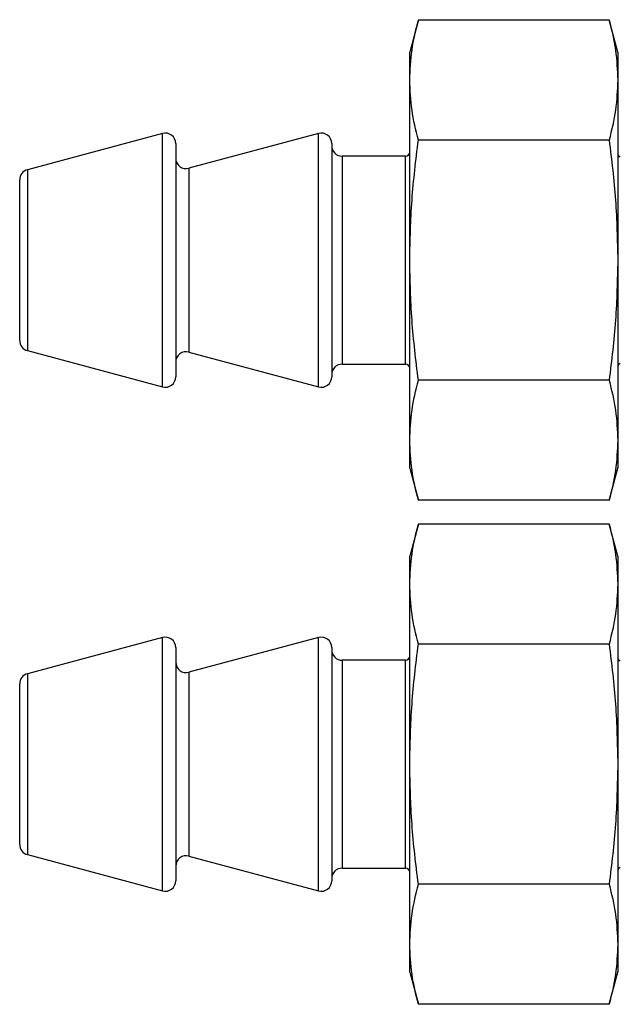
# Model space of a CAD drawing. Header units: millimetres. Extents: x 114 to 599, y 215 to 452.
# Tile 3 of 6: x 318 to 336, y 414 to 444. Entities that reach past the tile are written whole.
import ezdxf

# ---------------------------------------------------------------- set-up
doc = ezdxf.new("R2010")
doc.units = ezdxf.units.MM

msp = doc.modelspace()

# ---------------------------------------------------------------- linework, layer by layer
at = {"color": 7, "linetype": 'Continuous', "lineweight": 25}
for p, q in [((329.964, 444.261), (329.698, 443.268)), ((335.785, 444.25), (329.961, 444.25)), ((336.048, 443.268), (335.782, 444.261)), ((329.698, 442.417), (329.698, 443.268)), ((336.048, 443.268), (336.048, 442.417)), ((329.698, 436.918), (329.698, 442.417)), ((336.048, 442.417), (336.048, 436.918)), ((322.154, 440.786), (318.027, 439.68)), ((326.917, 440.786), (322.954, 439.724)), ((322.554, 440.479), (322.554, 433.356)), ((327.317, 440.479), (327.317, 433.356)), ((335.785, 440.584), (329.961, 440.584)), ((329.571, 440.093), (327.634, 440.093)), ((317.792, 436.918), (317.792, 439.373)), ((317.792, 434.462), (317.792, 436.918)), ((329.698, 431.418), (329.698, 436.918)), ((336.048, 436.918), (336.048, 431.418)), ((318.027, 434.156), (322.154, 433.05)), ((322.954, 434.112), (326.917, 433.05)), ((327.634, 433.743), (329.571, 433.743)), ((335.785, 433.252), (329.961, 433.252)), ((329.698, 430.568), (329.698, 431.418)), ((336.048, 431.418), (336.048, 430.568)), ((329.698, 430.568), (329.964, 429.575)), ((335.782, 429.575), (336.048, 430.568)), ((335.785, 429.585), (329.961, 429.585)), ((329.961, 428.86), (329.698, 427.878)), ((335.785, 428.86), (329.961, 428.86)), ((336.048, 427.878), (335.785, 428.86)), ((329.698, 427.027), (329.698, 427.878)), ((336.048, 427.878), (336.048, 427.027)), ((329.698, 421.528), (329.698, 427.027)), ((336.048, 427.027), (336.048, 421.528)), ((322.154, 425.396), (318.027, 424.29)), ((326.917, 425.396), (322.954, 424.334)), ((335.785, 425.194), (329.961, 425.194)), ((322.554, 425.089), (322.554, 417.966)), ((327.317, 425.089), (327.317, 417.966)), ((329.571, 424.703), (327.634, 424.703)), ((317.792, 419.401), (317.792, 423.983)), ((329.698, 416.028), (329.698, 421.528)), ((336.048, 421.528), (336.048, 416.028)), ((317.792, 419.072), (317.792, 419.401)), ((318.027, 418.766), (322.154, 417.66)), ((322.954, 418.722), (326.917, 417.66)), ((327.634, 418.353), (329.571, 418.353)), ((335.785, 417.862), (329.961, 417.862)), ((329.698, 415.178), (329.698, 416.028)), ((336.048, 416.028), (336.048, 415.178)), ((329.698, 415.178), (329.961, 414.195)), ((335.785, 414.195), (336.048, 415.178)), ((335.785, 414.195), (329.961, 414.195))]:
    msp.add_line(p, q, dxfattribs=at)
at = {"color": 8, "linetype": 'Continuous', "lineweight": 25}
for p, q in [((322.154, 436.918), (322.154, 440.786)), ((326.917, 436.918), (326.917, 440.786)), ((327.634, 440.093), (327.634, 433.743)), ((329.571, 436.918), (329.571, 440.093)), ((318.027, 439.68), (318.027, 436.918)), ((322.954, 439.724), (322.954, 434.112)), ((318.027, 436.918), (318.027, 434.156)), ((322.154, 433.05), (322.154, 436.918)), ((326.917, 433.05), (326.917, 436.918)), ((329.571, 433.743), (329.571, 436.918)), ((322.154, 418.178), (322.154, 425.396)), ((326.917, 418.178), (326.917, 425.396)), ((327.634, 424.703), (327.634, 418.353)), ((329.571, 418.778), (329.571, 424.703)), ((318.027, 424.29), (318.027, 419.136)), ((322.954, 424.334), (322.954, 418.722)), ((318.027, 419.136), (318.027, 418.766)), ((329.571, 418.353), (329.571, 418.778)), ((322.154, 417.66), (322.154, 418.178)), ((326.917, 417.66), (326.917, 418.178))]:
    msp.add_line(p, q, dxfattribs=at)
at = {"color": 7, "linetype": 'Continuous', "lineweight": 25}
for centre, radius, start, end in [((322.237, 440.479), 0.318, 0, 105), ((326.999, 440.479), 0.318, 0, 105), ((327.634, 440.41), 0.317, 180, 270), ((329.571, 440.22), 0.127, 270, 0), ((336.175, 440.188), 0.127, 180, 247.2948), ((322.872, 440.03), 0.318, 180, 285), ((318.109, 439.373), 0.318, 105, 180), ((318.109, 434.462), 0.318, 180, 255), ((322.872, 433.805), 0.318, 75, 180), ((327.634, 433.425), 0.317, 90, 180), ((329.571, 433.616), 0.127, 0, 90), ((336.175, 433.647), 0.127, 112.7052, 180), ((322.237, 433.356), 0.318, 255, 0), ((326.999, 433.356), 0.318, 255, 0), ((322.237, 425.089), 0.318, 0, 105), ((326.999, 425.089), 0.318, 0, 105), ((327.634, 425.02), 0.318, 180, 270), ((329.571, 424.83), 0.127, 270, 0), ((322.872, 424.64), 0.317, 180, 285), ((336.175, 424.798), 0.127, 180, 247.2948), ((318.109, 423.983), 0.317, 105, 180), ((318.109, 419.072), 0.317, 180, 255), ((322.872, 418.415), 0.317, 75, 180), ((327.634, 418.035), 0.317, 90, 180), ((329.571, 418.226), 0.127, 0, 90), ((336.175, 418.257), 0.127, 112.7052, 180), ((322.237, 417.966), 0.318, 255, 0), ((326.999, 417.966), 0.318, 255, 0)]:
    msp.add_arc(centre, radius, start, end, dxfattribs=at)
for points, knots in [([(329.698, 442.417), (329.711, 442.723), (329.737, 443.336), (329.886, 443.945), (329.961, 444.25)], [0, 0, 0, 0, 0.498806, 1, 1, 1, 1]), ([(335.785, 444.25), (335.86, 443.945), (336.009, 443.336), (336.035, 442.723), (336.048, 442.417)], [0, 0, 0, 0, 0.501194, 1, 1, 1, 1]), ([(329.961, 440.584), (329.886, 440.889), (329.737, 441.498), (329.711, 442.111), (329.698, 442.417)], [0, 0, 0, 0, 0.501194, 1, 1, 1, 1]), ([(336.048, 442.417), (336.035, 442.111), (336.009, 441.498), (335.86, 440.889), (335.785, 440.584)], [0, 0, 0, 0, 0.498806, 1, 1, 1, 1]), ([(329.698, 436.918), (329.711, 437.53), (329.737, 438.757), (329.886, 439.974), (329.961, 440.584)], [0, 0, 0, 0, 0.499297, 1, 1, 1, 1]), ([(335.785, 440.584), (335.86, 439.974), (336.009, 438.757), (336.035, 437.53), (336.048, 436.918)], [0, 0, 0, 0, 0.500703, 1, 1, 1, 1]), ([(329.961, 433.252), (329.886, 433.862), (329.737, 435.079), (329.711, 436.306), (329.698, 436.918)], [0, 0, 0, 0, 0.500977, 1, 1, 1, 1]), ([(336.048, 436.918), (336.035, 436.306), (336.009, 435.079), (335.86, 433.862), (335.785, 433.252)], [0, 0, 0, 0, 0.499023, 1, 1, 1, 1]), ([(329.698, 431.418), (329.711, 431.724), (329.737, 432.337), (329.886, 432.946), (329.961, 433.252)], [0, 0, 0, 0, 0.4988056, 1, 1, 1, 1]), ([(335.785, 433.252), (335.86, 432.946), (336.009, 432.337), (336.035, 431.724), (336.048, 431.418)], [0, 0, 0, 0, 0.501194, 1, 1, 1, 1]), ([(329.961, 429.585), (329.886, 429.89), (329.737, 430.499), (329.711, 431.112), (329.698, 431.418)], [0, 0, 0, 0, 0.501194, 1, 1, 1, 1]), ([(336.048, 431.418), (336.035, 431.112), (336.009, 430.499), (335.86, 429.89), (335.785, 429.585)], [0, 0, 0, 0, 0.498806, 1, 1, 1, 1]), ([(329.698, 427.027), (329.711, 427.333), (329.737, 427.946), (329.886, 428.555), (329.961, 428.86)], [0, 0, 0, 0, 0.4988056, 1, 1, 1, 1]), ([(335.785, 428.86), (335.86, 428.555), (336.009, 427.946), (336.035, 427.333), (336.048, 427.027)], [0, 0, 0, 0, 0.501194, 1, 1, 1, 1]), ([(329.961, 425.194), (329.886, 425.499), (329.737, 426.108), (329.711, 426.721), (329.698, 427.027)], [0, 0, 0, 0, 0.5011944, 1, 1, 1, 1]), ([(336.048, 427.027), (336.035, 426.721), (336.009, 426.108), (335.86, 425.499), (335.785, 425.194)], [0, 0, 0, 0, 0.4988056, 1, 1, 1, 1]), ([(329.698, 421.528), (329.711, 422.139), (329.737, 423.366), (329.886, 424.584), (329.961, 425.194)], [0, 0, 0, 0, 0.498806, 1, 1, 1, 1]), ([(335.785, 425.194), (335.86, 424.584), (336.009, 423.366), (336.035, 422.139), (336.048, 421.528)], [0, 0, 0, 0, 0.5011944, 1, 1, 1, 1]), ([(329.961, 417.862), (329.886, 418.472), (329.737, 419.689), (329.711, 420.916), (329.698, 421.528)], [0, 0, 0, 0, 0.501194, 1, 1, 1, 1]), ([(336.048, 421.528), (336.035, 420.916), (336.009, 419.689), (335.86, 418.472), (335.785, 417.862)], [0, 0, 0, 0, 0.498806, 1, 1, 1, 1]), ([(329.698, 416.028), (329.711, 416.335), (329.737, 416.948), (329.886, 417.557), (329.961, 417.862)], [0, 0, 0, 0, 0.499297, 1, 1, 1, 1]), ([(335.785, 417.862), (335.86, 417.557), (336.009, 416.948), (336.035, 416.335), (336.048, 416.028)], [0, 0, 0, 0, 0.500703, 1, 1, 1, 1]), ([(329.961, 414.195), (329.886, 414.5), (329.737, 415.109), (329.711, 415.722), (329.698, 416.028)], [0, 0, 0, 0, 0.500977, 1, 1, 1, 1]), ([(336.048, 416.028), (336.035, 415.722), (336.009, 415.109), (335.86, 414.5), (335.785, 414.195)], [0, 0, 0, 0, 0.499023, 1, 1, 1, 1])]:
    msp.add_open_spline(points, degree=3, knots=knots, dxfattribs=at)

doc.saveas('drawing.dxf')
